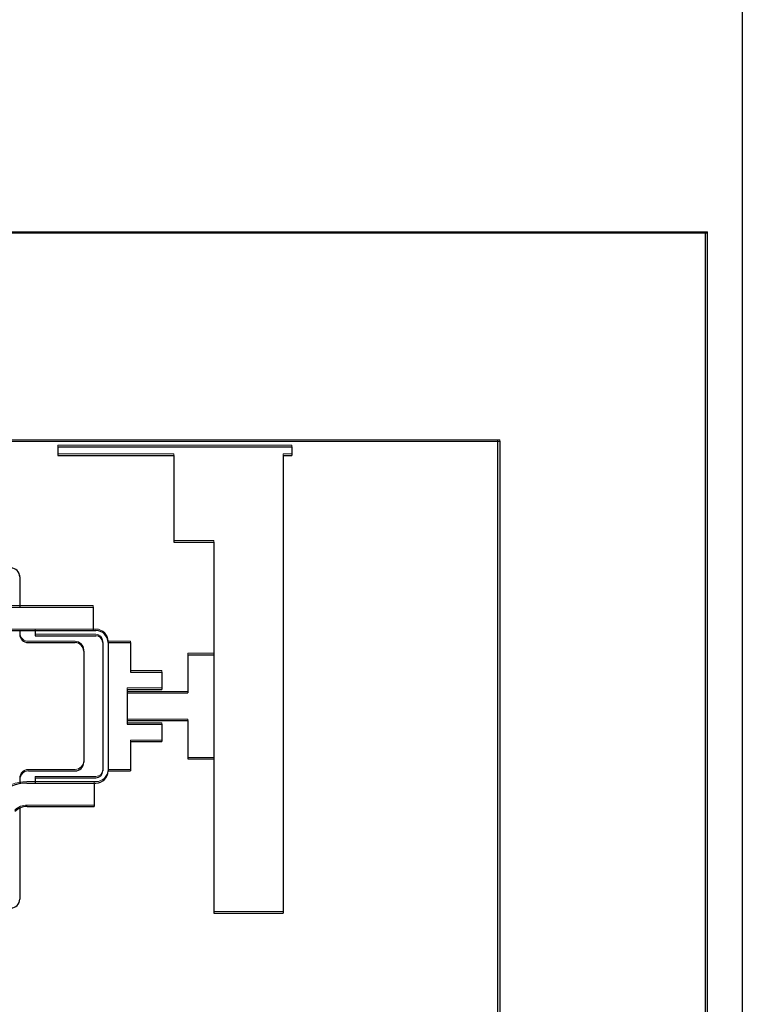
# Model space of a CAD drawing. Header units: millimetres. Extents: x -8642 to 28269, y -6609 to 3701.
# Tile 121 of 256: x 2344 to 2386, y -353 to -296. Entities that reach past the tile are written whole.
import ezdxf

# ---------------------------------------------------------------- set-up
doc = ezdxf.new("R2010")
doc.units = ezdxf.units.MM
doc.header["$LTSCALE"] = 1000
doc.header["$MEASUREMENT"] = 0
doc.linetypes.add('rzut 1 pietra$0$ArchiTECH.PC Solid Line Type', pattern=[0])
doc.linetypes.add('SUFIT_1 PIETRO$0$ArchiTECH.PC Solid Line Type', pattern=[0])
doc.layers.add('IS_ARCH', color=254, linetype='Continuous', lineweight=18)
doc.layers.add('SUFIT_1 PIETRO$0$INWENTARYZACJA', color=254, linetype='Continuous')

msp = doc.modelspace()

# ---------------------------------------------------------------- linework, layer by layer
at = {"layer": 'IS_ARCH', "linetype": 'rzut 1 pietra$0$ArchiTECH.PC Solid Line Type'}
for p, q in [((2386, -62), (2386, -533.509)), ((2383.87, -308), (2169.778, -308)), ((2384, -308), (2170, -308)), ((2383.87, -532), (2383.87, -308)), ((2384, -354.204), (2384, -308)), ((2181.778, -320), (2371.87, -320)), ((2182, -320), (2372, -320)), ((2182, -320), (2372, -320)), ((2182, -320), (2372, -320)), ((2182, -320), (2372, -320)), ((2346.5, -320.32), (2346.5, -320.82)), ((2346.5, -320.32), (2360, -320.32)), ((2346.5, -320.32), (2346.5, -320.82)), ((2346.5, -320.32), (2360, -320.32)), ((2346.5, -320.32), (2360, -320.32)), ((2346.5, -320.32), (2346.5, -320.82)), ((2360, -320.32), (2360, -320.82)), ((2360, -320.32), (2360, -320.82)), ((2360, -320.32), (2360, -320.82)), ((2371.87, -320), (2371.87, -520)), ((2372, -320), (2372, -363.823)), ((2372, -320), (2372, -520)), ((2372, -320), (2372, -520)), ((2372, -320), (2372, -520)), ((2346.5, -320.82), (2353.2, -320.82)), ((2346.5, -320.82), (2353.2, -320.82)), ((2346.5, -320.82), (2353.2, -320.82)), ((2353.2, -320.82), (2353.2, -325.82)), ((2353.2, -320.82), (2353.2, -325.82)), ((2353.2, -320.82), (2353.2, -325.82)), ((2359.5, -320.82), (2360, -320.82)), ((2359.5, -320.82), (2359.5, -347.22)), ((2359.5, -320.82), (2360, -320.82)), ((2359.5, -320.82), (2359.5, -347.22)), ((2359.5, -320.82), (2359.5, -347.22)), ((2359.5, -320.82), (2360, -320.82)), ((2353.2, -325.82), (2355.5, -325.82)), ((2353.2, -325.82), (2355.5, -325.82)), ((2353.2, -325.82), (2355.5, -325.82)), ((2355.5, -325.82), (2355.5, -347.22)), ((2355.5, -325.82), (2355.5, -347.22)), ((2355.5, -325.82), (2355.5, -347.22)), ((2344.3, -327.82), (2344.3, -329.57)), ((2344.3, -327.82), (2344.3, -329.57)), ((2344.3, -327.82), (2344.3, -329.57)), ((2282.35, -329.57), (2348.55, -329.57)), ((2282.35, -329.57), (2348.55, -329.57)), ((2282.35, -329.57), (2348.55, -329.57)), ((2348.55, -329.57), (2348.55, -330.92)), ((2348.55, -329.57), (2348.55, -330.92)), ((2348.55, -329.57), (2348.55, -330.92)), ((2282.35, -330.92), (2348.55, -330.92)), ((2282.35, -330.92), (2348.55, -330.92)), ((2282.35, -330.92), (2348.55, -330.92)), ((2345.2, -330.92), (2348.7, -330.92)), ((2345.2, -330.92), (2345.2, -331.22)), ((2345.2, -330.92), (2348.7, -330.92)), ((2345.2, -330.92), (2345.2, -331.22)), ((2345.2, -330.92), (2345.2, -331.22)), ((2345.2, -330.92), (2348.7, -330.92)), ((2344.8, -331.62), (2347.5, -331.62)), ((2344.8, -331.62), (2347.5, -331.62)), ((2344.8, -331.62), (2347.5, -331.62)), ((2345.2, -331.22), (2348.7, -331.22)), ((2345.2, -331.22), (2348.7, -331.22)), ((2345.2, -331.22), (2348.7, -331.22)), ((2349.1, -331.62), (2349.1, -339.02)), ((2349.1, -331.62), (2349.1, -339.02)), ((2349.1, -331.62), (2349.1, -339.02)), ((2349.4, -331.62), (2350.69, -331.62)), ((2349.4, -331.62), (2349.4, -339.02)), ((2349.4, -331.62), (2350.69, -331.62)), ((2349.4, -331.62), (2349.4, -339.02)), ((2349.4, -331.62), (2349.4, -339.02)), ((2349.4, -331.62), (2350.69, -331.62)), ((2350.69, -331.62), (2350.69, -333.32)), ((2350.69, -331.62), (2350.69, -333.32)), ((2350.69, -331.62), (2350.69, -333.32)), ((2348, -332.12), (2348, -338.52)), ((2348, -332.12), (2348, -338.52)), ((2348, -332.12), (2348, -338.52)), ((2354, -332.32), (2355.5, -332.32)), ((2354, -332.32), (2354, -334.52)), ((2354, -332.32), (2355.5, -332.32)), ((2354, -332.32), (2354, -334.52)), ((2354, -332.32), (2354, -334.52)), ((2354, -332.32), (2355.5, -332.32)), ((2350.69, -333.32), (2352.5, -333.32)), ((2350.69, -333.32), (2352.5, -333.32)), ((2350.69, -333.32), (2352.5, -333.32)), ((2352.5, -333.32), (2352.5, -334.32)), ((2352.5, -333.32), (2352.5, -334.32)), ((2352.5, -333.32), (2352.5, -334.32)), ((2350.5, -334.32), (2352.5, -334.32)), ((2350.5, -334.32), (2350.5, -336.32)), ((2350.5, -334.32), (2352.5, -334.32)), ((2350.5, -334.32), (2350.5, -336.32)), ((2350.5, -334.32), (2350.5, -336.32)), ((2350.5, -334.32), (2352.5, -334.32)), ((2350.5, -334.52), (2354, -334.52)), ((2350.5, -334.52), (2350.5, -336.12)), ((2350.5, -334.52), (2354, -334.52)), ((2350.5, -334.52), (2350.5, -336.12)), ((2350.5, -334.52), (2350.5, -336.12)), ((2350.5, -334.52), (2354, -334.52)), ((2350.5, -336.12), (2354, -336.12)), ((2350.5, -336.12), (2354, -336.12)), ((2350.5, -336.12), (2354, -336.12)), ((2354, -336.12), (2354, -338.32)), ((2354, -336.12), (2354, -338.32)), ((2354, -336.12), (2354, -338.32)), ((2350.5, -336.32), (2352.5, -336.32)), ((2350.5, -336.32), (2352.5, -336.32)), ((2350.5, -336.32), (2352.5, -336.32)), ((2352.5, -336.32), (2352.5, -337.32)), ((2352.5, -336.32), (2352.5, -337.32)), ((2352.5, -336.32), (2352.5, -337.32)), ((2350.69, -337.32), (2352.5, -337.32)), ((2350.69, -337.32), (2350.69, -339.02)), ((2350.69, -337.32), (2352.5, -337.32)), ((2350.69, -337.32), (2350.69, -339.02)), ((2350.69, -337.32), (2350.69, -339.02)), ((2350.69, -337.32), (2352.5, -337.32)), ((2354, -338.32), (2355.5, -338.32)), ((2354, -338.32), (2355.5, -338.32)), ((2354, -338.32), (2355.5, -338.32)), ((2344.8, -339.02), (2347.5, -339.02)), ((2344.8, -339.02), (2347.5, -339.02)), ((2344.8, -339.02), (2347.5, -339.02)), ((2349.4, -339.02), (2350.69, -339.02)), ((2349.4, -339.02), (2350.69, -339.02)), ((2349.4, -339.02), (2350.69, -339.02)), ((2345.2, -339.42), (2348.7, -339.42)), ((2345.2, -339.42), (2345.2, -339.72)), ((2345.2, -339.42), (2348.7, -339.42)), ((2345.2, -339.42), (2345.2, -339.72)), ((2345.2, -339.42), (2345.2, -339.72)), ((2345.2, -339.42), (2348.7, -339.42)), ((2344.704, -339.72), (2348.6, -339.72)), ((2344.704, -339.72), (2348.6, -339.72)), ((2344.704, -339.72), (2348.6, -339.72)), ((2345.2, -339.72), (2348.7, -339.72)), ((2345.2, -339.72), (2348.7, -339.72)), ((2345.2, -339.72), (2348.7, -339.72)), ((2348.6, -339.72), (2348.6, -341.07)), ((2348.6, -339.72), (2348.6, -341.07)), ((2348.6, -339.72), (2348.6, -341.07)), ((2344.725, -341.07), (2348.6, -341.07)), ((2344.725, -341.07), (2348.6, -341.07)), ((2344.725, -341.07), (2348.6, -341.07)), ((2355.5, -347.22), (2359.5, -347.22)), ((2355.5, -347.22), (2359.5, -347.22)), ((2355.5, -347.22), (2359.5, -347.22))]:
    msp.add_line(p, q, dxfattribs=at)
for centre, radius, start, end in [((2344.8, -331.12), 0.5, 180, 270), ((2348.7, -331.62), 0.7, 0, 90), ((2347.5, -332.12), 0.5, 0, 90), ((2348.7, -331.62), 0.4, 0, 90), ((2347.5, -338.52), 0.5, 270, 0), ((2344.8, -339.52), 0.5, 90, 180), ((2348.7, -339.02), 0.7, 270, 0), ((2348.7, -339.02), 0.4, 270, 0), ((2344.704, -342.02), 2.3, 90, 135), ((2344.725, -342.07), 1, 90, 135)]:
    msp.add_arc(centre, radius, start, end, dxfattribs=at)
at = {"layer": 'SUFIT_1 PIETRO$0$INWENTARYZACJA', "linetype": 'SUFIT_1 PIETRO$0$ArchiTECH.PC Solid Line Type'}
for p, q in [((2386, -62.084), (2386, -533.593)), ((2383.87, -308.084), (2169.778, -308.084)), ((2384, -308.084), (2170, -308.084)), ((2383.87, -532.084), (2383.87, -308.084)), ((2384, -354.288), (2384, -308.084)), ((2181.778, -320.084), (2371.87, -320.084)), ((2182, -320.084), (2372, -320.084)), ((2182, -320.084), (2372, -320.084)), ((2182, -320.084), (2372, -320.084)), ((2182, -320.084), (2372, -320.084)), ((2371.87, -320.084), (2371.87, -520.084)), ((2372, -320.084), (2372, -363.907)), ((2372, -320.084), (2372, -520.084)), ((2372, -320.084), (2372, -520.084)), ((2372, -320.084), (2372, -520.084)), ((2346.5, -320.404), (2346.5, -320.904)), ((2346.5, -320.404), (2360, -320.404)), ((2346.5, -320.404), (2360, -320.404)), ((2346.5, -320.404), (2346.5, -320.904)), ((2346.5, -320.404), (2360, -320.404)), ((2346.5, -320.404), (2346.5, -320.904)), ((2346.5, -320.904), (2353.2, -320.904)), ((2346.5, -320.904), (2353.2, -320.904)), ((2346.5, -320.904), (2353.2, -320.904)), ((2353.2, -320.904), (2353.2, -325.904)), ((2353.2, -320.904), (2353.2, -325.904)), ((2353.2, -320.904), (2353.2, -325.904)), ((2359.5, -320.904), (2360, -320.904)), ((2359.5, -320.904), (2359.5, -347.304)), ((2359.5, -320.904), (2359.5, -347.304)), ((2359.5, -320.904), (2360, -320.904)), ((2359.5, -320.904), (2359.5, -347.304)), ((2359.5, -320.904), (2360, -320.904)), ((2360, -320.404), (2360, -320.904)), ((2360, -320.404), (2360, -320.904)), ((2360, -320.404), (2360, -320.904)), ((2353.2, -325.904), (2355.5, -325.904)), ((2353.2, -325.904), (2355.5, -325.904)), ((2353.2, -325.904), (2355.5, -325.904)), ((2355.5, -325.904), (2355.5, -347.304)), ((2355.5, -325.904), (2355.5, -347.304)), ((2355.5, -325.904), (2355.5, -347.304)), ((2344.3, -327.904), (2344.3, -329.654)), ((2344.3, -327.904), (2344.3, -329.654)), ((2344.3, -327.904), (2344.3, -329.654)), ((2282.35, -329.654), (2348.55, -329.654)), ((2282.35, -329.654), (2348.55, -329.654)), ((2282.35, -329.654), (2348.55, -329.654)), ((2348.55, -329.654), (2348.55, -331.004)), ((2348.55, -329.654), (2348.55, -331.004)), ((2348.55, -329.654), (2348.55, -331.004)), ((2282.35, -331.004), (2348.55, -331.004)), ((2282.35, -331.004), (2348.55, -331.004)), ((2282.35, -331.004), (2348.55, -331.004)), ((2344.3, -331.004), (2344.3, -331.204)), ((2344.3, -331.004), (2344.3, -331.204)), ((2344.3, -331.004), (2344.3, -331.204)), ((2345.2, -331.004), (2348.7, -331.004)), ((2345.2, -331.004), (2345.2, -331.304)), ((2345.2, -331.004), (2345.2, -331.304)), ((2345.2, -331.004), (2348.7, -331.004)), ((2345.2, -331.004), (2345.2, -331.304)), ((2345.2, -331.004), (2348.7, -331.004)), ((2344.8, -331.704), (2347.5, -331.704)), ((2344.8, -331.704), (2347.5, -331.704)), ((2344.8, -331.704), (2347.5, -331.704)), ((2345.2, -331.304), (2348.7, -331.304)), ((2345.2, -331.304), (2348.7, -331.304)), ((2345.2, -331.304), (2348.7, -331.304)), ((2349.1, -331.704), (2349.1, -339.104)), ((2349.1, -331.704), (2349.1, -339.104)), ((2349.1, -331.704), (2349.1, -339.104)), ((2349.4, -331.704), (2350.69, -331.704)), ((2349.4, -331.704), (2349.4, -339.104)), ((2349.4, -331.704), (2349.4, -339.104)), ((2349.4, -331.704), (2350.69, -331.704)), ((2349.4, -331.704), (2349.4, -339.104)), ((2349.4, -331.704), (2350.69, -331.704)), ((2350.69, -331.704), (2350.69, -333.404)), ((2350.69, -331.704), (2350.69, -333.404)), ((2350.69, -331.704), (2350.69, -333.404)), ((2348, -332.204), (2348, -338.604)), ((2348, -332.204), (2348, -338.604)), ((2348, -332.204), (2348, -338.604)), ((2354, -332.404), (2355.5, -332.404)), ((2354, -332.404), (2354, -334.604)), ((2354, -332.404), (2354, -334.604)), ((2354, -332.404), (2355.5, -332.404)), ((2354, -332.404), (2354, -334.604)), ((2354, -332.404), (2355.5, -332.404)), ((2350.69, -333.404), (2352.5, -333.404)), ((2350.69, -333.404), (2352.5, -333.404)), ((2350.69, -333.404), (2352.5, -333.404)), ((2352.5, -333.404), (2352.5, -334.404)), ((2352.5, -333.404), (2352.5, -334.404)), ((2352.5, -333.404), (2352.5, -334.404)), ((2350.5, -334.404), (2352.5, -334.404)), ((2350.5, -334.404), (2350.5, -336.404)), ((2350.5, -334.404), (2350.5, -336.404)), ((2350.5, -334.404), (2352.5, -334.404)), ((2350.5, -334.404), (2350.5, -336.404)), ((2350.5, -334.404), (2352.5, -334.404)), ((2350.5, -334.604), (2354, -334.604)), ((2350.5, -334.604), (2350.5, -336.204)), ((2350.5, -334.604), (2350.5, -336.204)), ((2350.5, -334.604), (2354, -334.604)), ((2350.5, -334.604), (2350.5, -336.204)), ((2350.5, -334.604), (2354, -334.604)), ((2350.5, -336.204), (2354, -336.204)), ((2350.5, -336.204), (2354, -336.204)), ((2350.5, -336.204), (2354, -336.204)), ((2354, -336.204), (2354, -338.404)), ((2354, -336.204), (2354, -338.404)), ((2354, -336.204), (2354, -338.404)), ((2350.5, -336.404), (2352.5, -336.404)), ((2350.5, -336.404), (2352.5, -336.404)), ((2350.5, -336.404), (2352.5, -336.404)), ((2352.5, -336.404), (2352.5, -337.404)), ((2352.5, -336.404), (2352.5, -337.404)), ((2352.5, -336.404), (2352.5, -337.404)), ((2350.69, -337.404), (2352.5, -337.404)), ((2350.69, -337.404), (2350.69, -339.104)), ((2350.69, -337.404), (2350.69, -339.104)), ((2350.69, -337.404), (2352.5, -337.404)), ((2350.69, -337.404), (2350.69, -339.104)), ((2350.69, -337.404), (2352.5, -337.404)), ((2354, -338.404), (2355.5, -338.404)), ((2354, -338.404), (2355.5, -338.404)), ((2354, -338.404), (2355.5, -338.404)), ((2344.3, -339.604), (2344.3, -339.84)), ((2344.3, -339.604), (2344.3, -339.84)), ((2344.3, -339.604), (2344.3, -339.84)), ((2344.8, -339.104), (2347.5, -339.104)), ((2344.8, -339.104), (2347.5, -339.104)), ((2344.8, -339.104), (2347.5, -339.104)), ((2345.2, -339.504), (2348.7, -339.504)), ((2345.2, -339.504), (2345.2, -339.804)), ((2345.2, -339.504), (2345.2, -339.804)), ((2345.2, -339.504), (2348.7, -339.504)), ((2345.2, -339.504), (2345.2, -339.804)), ((2345.2, -339.504), (2348.7, -339.504)), ((2349.4, -339.104), (2350.69, -339.104)), ((2349.4, -339.104), (2350.69, -339.104)), ((2349.4, -339.104), (2350.69, -339.104)), ((2344.704, -339.804), (2348.6, -339.804)), ((2344.704, -339.804), (2348.6, -339.804)), ((2344.704, -339.804), (2348.6, -339.804)), ((2345.2, -339.804), (2348.7, -339.804)), ((2345.2, -339.804), (2348.7, -339.804)), ((2345.2, -339.804), (2348.7, -339.804)), ((2348.6, -339.804), (2348.6, -341.154)), ((2348.6, -339.804), (2348.6, -341.154)), ((2348.6, -339.804), (2348.6, -341.154)), ((2344.3, -341.249), (2344.3, -346.504)), ((2344.3, -341.249), (2344.3, -346.504)), ((2344.3, -341.249), (2344.3, -346.504)), ((2344.725, -341.154), (2348.6, -341.154)), ((2344.725, -341.154), (2348.6, -341.154)), ((2344.725, -341.154), (2348.6, -341.154)), ((2355.5, -347.304), (2359.5, -347.304)), ((2355.5, -347.304), (2359.5, -347.304)), ((2355.5, -347.304), (2359.5, -347.304))]:
    msp.add_line(p, q, dxfattribs=at)
for centre, radius, start, end in [((2343.8, -327.904), 0.5, 0, 90), ((2348.7, -331.704), 0.7, 0, 90), ((2344.8, -331.204), 0.5, 180, 270), ((2347.5, -332.204), 0.5, 0, 90), ((2348.7, -331.704), 0.4, 0, 90), ((2347.5, -338.604), 0.5, 270, 0), ((2344.8, -339.604), 0.5, 90, 180), ((2348.7, -339.104), 0.4, 270, 0), ((2348.7, -339.104), 0.7, 270, 0), ((2344.704, -342.104), 2.3, 90, 135), ((2344.725, -342.154), 1, 90, 135), ((2343.8, -346.504), 0.5, 270, 0)]:
    msp.add_arc(centre, radius, start, end, dxfattribs=at)

doc.saveas('drawing.dxf')
